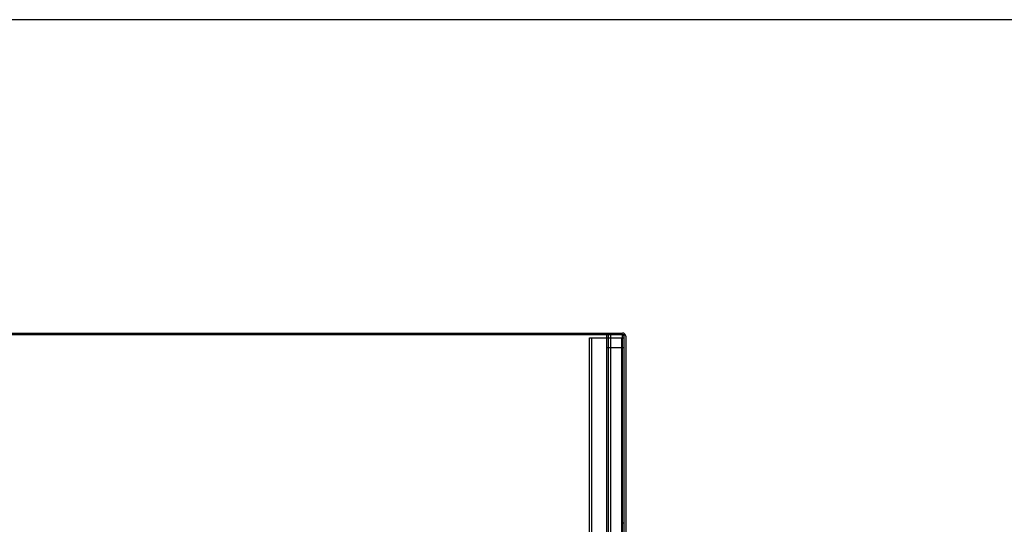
# Model space of a CAD drawing. Header units: inches. Extents: x 1 to 359, y -2 to 239.
# Tile 67 of 88: x 120 to 177, y 210 to 239. Entities that reach past the tile are written whole.
import ezdxf
from ezdxf.lldxf.tags import DXFTag

# ---------------------------------------------------------------- set-up
doc = ezdxf.new("R2010")
doc.units = ezdxf.units.IN
doc.header["$MEASUREMENT"] = 0
for name, color, linetype in [('COM50677-1', 7, 'Continuous'), ('COM53964-2', 7, 'Continuous'), ('COM71298-8', 7, 'Continuous'), ('COM71301-8', 7, 'Continuous'), ('Default', 7, 'Continuous')]:
    doc.layers.add(name, color=color, linetype=linetype)
tags = doc.linetypes.add('HIDDEN2', pattern=[0.1875, 0.125, -0.0625]).pattern_tags.tags
tags[6:7] = [DXFTag(74, 4), DXFTag(75, 0), DXFTag(340, '0'), DXFTag(46, 0.0), DXFTag(50, 0.0), DXFTag(44, 0.0), DXFTag(45, 0.0)]
tags[4:5] = [DXFTag(74, 4), DXFTag(75, 0), DXFTag(340, '0'), DXFTag(46, 0.0), DXFTag(50, 0.0), DXFTag(44, 0.0), DXFTag(45, 0.0)]

# ---------------------------------------------------------------- blocks, each defined once
blk = doc.blocks.new('SE3')
at = {"layer": 'COM50677-1', "color": 7, "linetype": 'HIDDEN2'}
for p, q in [((152.926, 220.419), (153.111, 220.419)), ((152.926, 196.919), (152.926, 220.419)), ((153.051, 196.919), (153.051, 220.419)), ((153.111, 220.419), (154.741, 220.419)), ((154.741, 220.419), (154.926, 220.419)), ((154.801, 196.919), (154.801, 220.419))]:
    blk.add_line(p, q, dxfattribs=at)
at = {"layer": 'COM53964-2', "color": 7, "linetype": 'HIDDEN2'}
for p, q in [((153.926, 198.228), (153.926, 220.603)), ((154.021, 198.228), (154.021, 220.603)), ((154.147, 198.228), (154.147, 220.603)), ((154.831, 198.228), (154.831, 220.603)), ((153.926, 219.855), (154.064, 219.855)), ((154.064, 219.855), (154.788, 219.855)), ((154.788, 219.855), (154.926, 219.855)), ((154.926, 209.665), (154.831, 209.665))]:
    blk.add_line(p, q, dxfattribs=at)
at = {"layer": 'COM71298-8', "color": 7, "linetype": 'Continuous'}
for p, q in [((154.926, 220.603), (83.056, 220.603)), ((154.926, 209), (154.926, 220.603))]:
    blk.add_line(p, q, dxfattribs=at)
at = {"layer": 'COM71301-8', "color": 7, "linetype": 'Continuous'}
for p, q in [((119.181, 220.698), (154.831, 220.698)), ((155.021, 220.508), (155.021, 208.995))]:
    blk.add_line(p, q, dxfattribs=at)
blk.add_arc((154.831, 220.508), 0.19, 0, 90, dxfattribs=at)
at = {"layer": 'COM71301-8', "color": 7, "linetype": 'HIDDEN2'}
blk.add_arc((154.831, 220.508), 0.095, 0, 90, dxfattribs=at)
blk = doc.blocks.new('BORDER')
at = {"layer": 'Default', "color": 7, "linetype": 'Continuous'}
blk.add_line((0, 27.86), (-41.86, 27.86), dxfattribs=at)

msp = doc.modelspace()

# ---------------------------------------------------------------- block references
at = {"layer": 'Default', "color": 7, "xscale": 8.55, "yscale": 8.55, "zscale": 8.55}
msp.add_blockref('BORDER', (359.223, 0.67), dxfattribs=at)
at = {"layer": 'Default'}
msp.add_blockref('SE3', (0, 0), dxfattribs=at)

doc.saveas('drawing.dxf')
